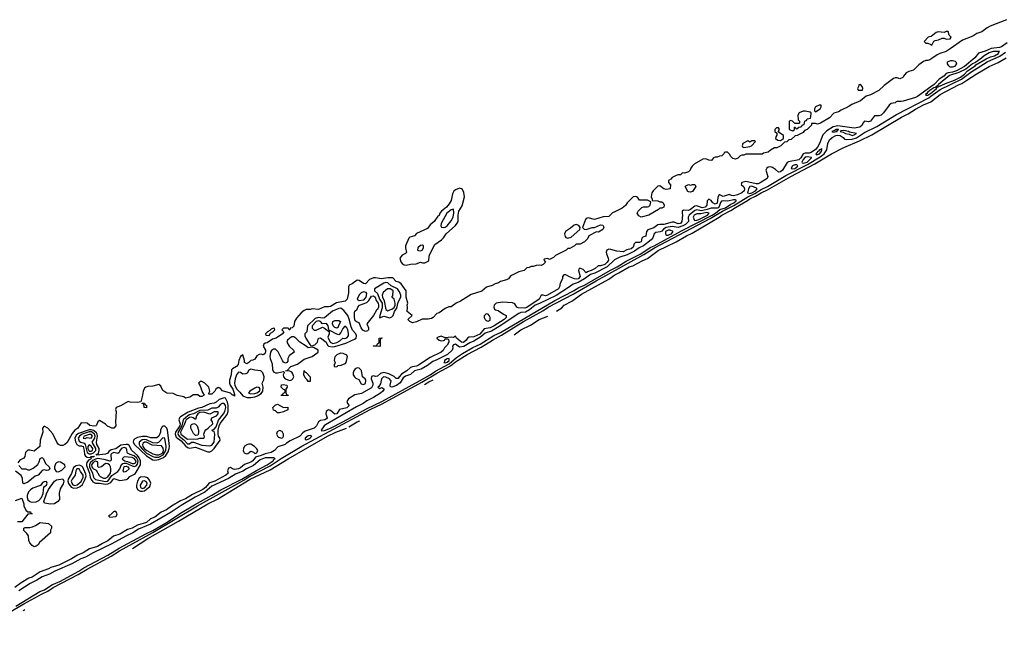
# Model space of a CAD drawing. Header units: inches. Extents: x 2701622 to 2964296, y 496201 to 720542.
# Tile 222 of 256: x 2931089 to 2940718, y 520236 to 526362. Entities that reach past the tile are written whole.
import ezdxf

# ---------------------------------------------------------------- set-up
doc = ezdxf.new("R2010")
doc.units = ezdxf.units.IN
doc.header["$MEASUREMENT"] = 0
doc.layers.add('C9532', color=7, linetype='Continuous')
doc.layers.add('C9542', color=7, linetype='Continuous')

msp = doc.modelspace()

# ---------------------------------------------------------------- linework, layer by layer
at = {"layer": 'C9532', "color": 4}
for points, elevation in [([(2940000, 526197.4), (2939974, 526190), (2939934, 526150), (2939950, 526134), (2939970, 526134), (2940000, 526119)], 4), ([(2940000, 525976.1), (2939990.6, 525969.4), (2939970, 525962), (2939950, 525962.9), (2939926.6, 525953.4), (2939880.7, 525919.3), (2939830.5, 525869.5), (2939783.8, 525856.2), (2939757.3, 525842.7), (2939731, 525810), (2939724.7, 525795.3), (2939696, 525784), (2939670, 525793.2), (2939650, 525793.2), (2939633.7, 525786.3), (2939542.5, 525717.5), (2939490.9, 525669.1), (2939410, 525629), (2939366, 525614), (2939310.9, 525569.1), (2939226.4, 525533.6), (2939192, 525510), (2939122, 525478), (2939098, 525462), (2939050, 525448.7), (2939010, 525402), (2938922, 525350), (2938890, 525342), (2938870, 525348), (2938834, 525346), (2938832, 525330), (2938791.3, 525290), (2938762.8, 525277.2), (2938750, 525258), (2938691.2, 525228.8), (2938672, 525228), (2938634, 525190), (2938610, 525186), (2938590, 525168), (2938570, 525166), (2938534, 525130), (2938494, 525110), (2938470, 525108), (2938430, 525088), (2938410, 525068), (2938363.6, 525056.4), (2938350, 525048.7), (2938190, 525046), (2938170, 525038), (2938150, 525038), (2938134, 525030), (2938112.7, 525007.3), (2938090, 524998), (2938064, 525004), (2938043.1, 525023.1), (2938030, 525046), (2938010, 525066), (2937990, 525066), (2937978, 525062), (2937974, 525050), (2937954, 525030), (2937932.7, 525027.3), (2937910, 525018), (2937890, 525018), (2937874, 525010), (2937854, 524986), (2937830, 524988), (2937800.4, 525000.4), (2937770, 524999), (2937686, 524950), (2937666, 524930), (2937651.3, 524910), (2937644.7, 524890), (2937630, 524875.3), (2937590, 524862), (2937570, 524866), (2937550, 524846), (2937530, 524846), (2937510, 524838), (2937470, 524818), (2937456.9, 524803.1), (2937434, 524790), (2937434, 524770), (2937452.7, 524747.3), (2937451.6, 524708.4), (2937410, 524702), (2937390, 524708.7), (2937350, 524738), (2937330, 524735.3), (2937284.7, 524690), (2937272, 524670), (2937264.7, 524630), (2937274, 524606), (2937274, 524594), (2937330, 524591.3), (2937350, 524582), (2937370, 524582), (2937382, 524570), (2937392, 524550), (2937390, 524528.7), (2937370, 524518), (2937350, 524518), (2937335.3, 524504.7), (2937242, 524450), (2937166, 524430), (2937143.1, 524443.1), (2937128, 524470), (2937138, 524490), (2937173.6, 524526.4), (2937190, 524531.3), (2937230, 524531.3), (2937243.1, 524536.9), (2937255.3, 524550), (2937262, 524582), (2937230, 524598), (2937150, 524598), (2937130, 524628), (2937110, 524634), (2937090, 524629), (2937031, 524570), (2937014.4, 524545.6), (2936981, 524519), (2936910, 524482), (2936886, 524474), (2936850, 524438), (2936795.3, 524435.3), (2936710, 524408.7), (2936650, 524425.2), (2936630, 524419), (2936622.8, 524410), (2936594, 524330), (2936610, 524314), (2936630, 524312), (2936689.1, 524330.9), (2936710, 524331.3), (2936770, 524358), (2936791.6, 524351.6), (2936799.6, 524339.6), (2936802, 524330), (2936792, 524310), (2936750, 524286), (2936730, 524288), (2936654, 524250), (2936642, 524218), (2936614, 524190), (2936570, 524168), (2936530, 524166), (2936514, 524150), (2936470, 524126), (2936450, 524126), (2936434, 524110), (2936330, 524058), (2936310, 524038), (2936270, 524018), (2936250, 524026), (2936218, 524022), (2936214, 524010), (2936232, 523990), (2936210, 523968), (2936190, 523958), (2936170, 523962), (2936139.6, 523960.4), (2936110, 523948.7), (2936091.6, 523948.4), (2936070, 523938), (2936050, 523935.3), (2936022, 523910), (2935970, 523897.2), (2935899.8, 523860.2), (2935884.7, 523850), (2935870, 523828.7), (2935850, 523818), (2935790, 523802), (2935772, 523790), (2935739.8, 523780.2), (2935710, 523764), (2935653.7, 523746.3), (2935610, 523709), (2935505.5, 523674.5), (2935401, 523610), (2935358, 523590), (2935310, 523555.3), (2935286.4, 523553.6), (2935250, 523539), (2935190, 523495.3), (2935170, 523488), (2935132, 523450), (2935118, 523442), (2935085.4, 523434.6), (2935025.4, 523434.6), (2934970, 523408), (2934930, 523398), (2934906, 523410), (2934886, 523430), (2934926, 523470), (2934878, 523510), (2934882, 523550), (2934878, 523570), (2934886, 523590), (2934869.5, 523649.5), (2934869.2, 523710), (2934821, 523781), (2934795.9, 523795.9), (2934770, 523801.2), (2934738.3, 523838.3), (2934690, 523839.1), (2934627.2, 523827.2), (2934570, 523839), (2934550, 523839), (2934510, 523822.7), (2934470, 523781.2), (2934450, 523782.7), (2934410, 523812.7), (2934390, 523816), (2934341, 523779), (2934310, 523766), (2934304.7, 523750), (2934306, 523690), (2934291, 523630), (2934272, 523610), (2934187.3, 523592.7), (2934130, 523559.3), (2934110, 523554), (2934070, 523555.3), (2934010, 523529.2), (2933950, 523535.3), (2933928.4, 523528.4), (2933890, 523528), (2933870, 523518), (2933843.5, 523496.5), (2933797.3, 523442.7), (2933776, 523410), (2933770, 523366), (2933754, 523350), (2933734, 523346), (2933732, 523330), (2933726, 523330), (2933722, 523342), (2933710, 523346), (2933670, 523346), (2933654, 523330), (2933674, 523310), (2933658, 523290), (2933598, 523250), (2933562.8, 523237.2), (2933510, 523202), (2933490, 523199), (2933478, 523190), (2933471, 523170), (2933492.4, 523132.4), (2933494, 523114), (2933485.2, 523094.8), (2933470, 523087), (2933450, 523092.7), (2933430, 523089.5), (2933410, 523075.1), (2933390, 523042.7), (2933370, 523032.3), (2933350, 523028.7), (2933331.3, 523010), (2933310, 522998), (2933288.7, 523010), (2933288.7, 523030), (2933270, 523086), (2933250, 523068), (2933231.3, 523030), (2933226.8, 522990), (2933210.6, 522970), (2933170.4, 522949.6), (2933162, 522938), (2933157.1, 522890), (2933142.3, 522837.7), (2933140.3, 522810), (2933147.2, 522790), (2933174.5, 522750), (2933190, 522702), (2933190, 522682), (2933174, 522694), (2933170, 522692.7), (2933152.2, 522712.2), (2933074.3, 522734.3), (2933050, 522758), (2933030, 522766), (2933006, 522750), (2932998, 522730), (2932970, 522701.2), (2932940.4, 522700.4), (2932938, 522710), (2932949.1, 522730.9), (2932939.5, 522770), (2932899.3, 522810), (2932870, 522824.5), (2932854.8, 522825.2), (2932838.8, 522810), (2932850.8, 522790), (2932876.9, 522716.9), (2932894, 522690), (2932870, 522678), (2932850, 522678), (2932830, 522695.3), (2932790, 522695.3), (2932754, 522670), (2932710, 522662), (2932694, 522674), (2932630, 522689), (2932590, 522708.7), (2932529.1, 522709.1), (2932490, 522735.3), (2932470, 522778), (2932450, 522795.3), (2932390, 522777.6), (2932342.8, 522777.2), (2932322, 522770), (2932310, 522758), (2932298, 522730), (2932292, 522690), (2932274, 522626), (2932242, 522618), (2932170, 522622), (2932150, 522628), (2932074.8, 522585.2), (2932032, 522570), (2932027.3, 522550), (2932031.3, 522530), (2932026.8, 522430), (2932031, 522390), (2932010, 522369), (2931990, 522369.2), (2931970, 522377.2), (2931949.5, 522389.5), (2931930, 522409), (2931870, 522442), (2931852, 522430), (2931842, 522398), (2931834, 522390), (2931813.2, 522386.8), (2931775.3, 522395.3), (2931750, 522418), (2931690, 522422), (2931658.8, 522370), (2931630, 522349.6), (2931602.5, 522317.5), (2931553.2, 522226.8), (2931532.5, 522207.5), (2931510, 522198.4), (2931490, 522199.5), (2931467.8, 522207.8), (2931451.7, 522231.7), (2931412.7, 522312.7), (2931364, 522370), (2931330, 522389), (2931311, 522370), (2931314.8, 522330), (2931290.6, 522250), (2931286.8, 522190), (2931230, 522144), (2931190, 522152.7), (2931168.2, 522151.8), (2931146.8, 522130), (2931138.8, 522090), (2931130, 522075.3), (2931090, 522055.3), (2931072, 522030)], 4), ([(2940000, 525706.4), (2939870, 525611.1), (2939850, 525600.9), (2939730, 525564.8), (2939710, 525560.9), (2939670, 525563.7), (2939659.8, 525560.2), (2939650, 525549.3), (2939610, 525542.7), (2939592.1, 525527.9), (2939536.9, 525450), (2939513.4, 525430), (2939490, 525422.2), (2939450, 525420.5), (2939410, 525369.7), (2939390, 525363.5), (2939350, 525369.4), (2939334.9, 525350), (2939328.2, 525330), (2939304, 525310), (2939250, 525302), (2939090, 525325.2), (2939044.7, 525315.3), (2938983.6, 525276.4), (2938942.9, 525237.1), (2938910, 525151.6), (2938890, 525116.9), (2938870, 525094), (2938830, 525064.8), (2938810, 525058.5), (2938770, 525058.3), (2938750.2, 525049.8), (2938727.2, 525010), (2938710, 524992.8), (2938608.2, 524971.8), (2938594.9, 524965.1), (2938550.2, 524889.8), (2938530, 524873.6), (2938510, 524871.8), (2938479, 524899), (2938450, 524916.3), (2938430, 524922.6), (2938410, 524919.7), (2938395.5, 524910), (2938387, 524890), (2938406, 524830), (2938400.5, 524810), (2938330, 524766.2), (2938310, 524758.3), (2938290, 524758.3), (2938190, 524778.7), (2938151.3, 524770), (2938144, 524750), (2938170, 524726.8), (2938177, 524710), (2938174.6, 524690), (2938150, 524669.8), (2938107.3, 524650), (2938070, 524640.5), (2938050, 524641.6), (2938027.9, 524652.1), (2937970, 524634.5), (2937930, 524652.3), (2937915.3, 524624.7), (2937910, 524569.5), (2937890, 524556.9), (2937867, 524570), (2937850, 524594.5), (2937830, 524606.6), (2937810.7, 524590), (2937810.3, 524550), (2937792.2, 524530), (2937763.4, 524523.4), (2937710, 524542.4), (2937690, 524540.4), (2937650, 524505.1), (2937630, 524496.8), (2937581.7, 524498.3), (2937568.4, 524490), (2937567, 524470), (2937571.9, 524450), (2937564.2, 524390), (2937552.2, 524370), (2937530, 524365.6), (2937490, 524381.2), (2937470, 524381.2), (2937390, 524360.5), (2937350, 524360.5), (2937330, 524355.1), (2937290, 524328.4), (2937233.5, 524306.5), (2937219.5, 524290), (2937213.1, 524246.9), (2937182.6, 524237.4), (2937172.4, 524227.6), (2937166, 524190), (2937150, 524184.7), (2937110, 524183.6), (2937098.7, 524170), (2937090, 524138), (2937070, 524122.2), (2937027, 524113), (2936990, 524092.7), (2936930, 524099.6), (2936870, 524115.1), (2936850, 524116.9), (2936831, 524110), (2936824.2, 524090), (2936826.9, 524073.1), (2936845.5, 524030), (2936848, 524010), (2936834, 523990), (2936810.4, 523970), (2936770, 523955.6), (2936745.4, 523954.6), (2936716, 523930), (2936678, 523910), (2936642.3, 523897.7), (2936630, 523887.8), (2936599.7, 523919.7), (2936567, 523933), (2936557.5, 523922.5), (2936554.4, 523910), (2936570.8, 523850), (2936550, 523827.7), (2936530, 523825.7), (2936514, 523830), (2936467, 523847), (2936430, 523869.2), (2936410, 523868.7), (2936396, 523850), (2936396, 523830), (2936375.1, 523784.9), (2936368.3, 523751.7), (2936357.3, 523730), (2936250, 523667.3), (2936230, 523663.7), (2936210, 523669), (2936190, 523668), (2936170.6, 523630), (2936050, 523548.6), (2936030, 523543), (2935964.7, 523544.7), (2935951.4, 523551.4), (2935930, 523583.7), (2935910, 523594.7), (2935810, 523598.9), (2935750, 523589.6), (2935728.8, 523570), (2935727, 523550), (2935732.7, 523532.7), (2935743.8, 523523.8), (2935770, 523520.4), (2935821.7, 523481.7), (2935847.3, 523470), (2935846, 523450), (2935826, 523430), (2935730.4, 523370), (2935690, 523348.7), (2935630, 523341.2), (2935590, 523288.8), (2935530, 523261.6), (2935483.4, 523256.6), (2935470, 523249.3), (2935457.1, 523230), (2935430, 523206.9), (2935409.4, 523210), (2935362, 523250), (2935350, 523268), (2935330, 523254), (2935310, 523259), (2935250, 523252.3), (2935210, 523267), (2935180.9, 523259.1), (2935168.8, 523251.2), (2935170, 523246.8), (2935191, 523230), (2935210, 523222.4), (2935235.3, 523224.7), (2935244, 523230), (2935250, 523242), (2935270, 523242), (2935278, 523238), (2935285.4, 523225.4), (2935284.9, 523210), (2935270, 523180.7), (2935245.2, 523154.8), (2935230, 523127), (2935210.6, 523110), (2935102, 523058), (2934990, 522983.6), (2934970, 522974.5), (2934930, 522968.5), (2934910, 522960.5), (2934874.4, 522930), (2934822.6, 522897.4), (2934798.7, 522870), (2934790, 522852.7), (2934770, 522854), (2934752.5, 522872.5), (2934699.8, 522899.8), (2934650, 522912.6), (2934616.7, 522903.3), (2934590, 522876.2), (2934570, 522874.7), (2934550, 522881.2), (2934530, 522873.6), (2934524.9, 522850), (2934542.6, 522810), (2934543.7, 522790), (2934530, 522764.2), (2934433, 522707), (2934366.6, 522693.4), (2934303.9, 522656.1), (2934288.5, 522628.5), (2934294, 522610), (2934310.8, 522590), (2934290, 522567.6), (2934218, 522550), (2934190, 522509.6), (2934170, 522504.5), (2934130, 522542.4), (2934110, 522547.8), (2934098, 522542), (2934086.4, 522530), (2934082, 522510), (2934096.3, 522470), (2934090, 522459), (2934072, 522450), (2934030, 522442), (2934010.8, 522430), (2933990.3, 522389.7), (2933970, 522369.6), (2933880.3, 522339.7), (2933858, 522322), (2933830, 522289.6), (2933734.6, 522245.4), (2933697.3, 522222.7), (2933684.7, 522210), (2933614.6, 522185.4), (2933581, 522150), (2933547.9, 522132.1), (2933490, 522118.7), (2933450, 522099.7), (2933396.4, 522083.6), (2933370.4, 522050), (2933350, 522034.5), (2933287.5, 522012.5), (2933250, 521981.6), (2933230, 521971.8), (2933190, 521964.2), (2933169.6, 521969.6), (2933150, 521983.7), (2933130, 521976), (2933122, 521950), (2933126.8, 521930), (2933106.8, 521910), (2932997.3, 521850), (2932947.3, 521832.7), (2932934.9, 521825.1), (2932906, 521790), (2932879.3, 521770), (2932779.3, 521720.7), (2932710, 521676.9), (2932663.4, 521656.6), (2932574.9, 521605.1), (2932526, 521570), (2932473.7, 521546.3), (2932410, 521498.4), (2932370, 521482.9), (2932330, 521447.4), (2932241.1, 521418.9), (2932190, 521392.3), (2932143.7, 521376.3), (2932070, 521332.3), (2932008.4, 521311.6), (2931950, 521267.6), (2931898.7, 521241.3), (2931850.8, 521210), (2931770.5, 521189.5), (2931711, 521150), (2931654.6, 521125.4), (2931596, 521090), (2931470.8, 521030), (2931393.5, 521006.5), (2931370, 520993.2), (2931290, 520963.7), (2931210, 520912.3), (2931179.5, 520900.5), (2931104.6, 520855.4), (2931041.6, 520810)], 8), ([(2940000, 525676.8), (2939989.2, 525670), (2939965.5, 525650), (2939960.9, 525639.1), (2939945.7, 525630), (2939950, 525623), (2939970, 525625.4), (2940000, 525642.8)], 12), ([(2930424.2, 520235.8), (2931130, 520650.8), (2931308, 520750), (2931363.9, 520776.1), (2931415.8, 520810), (2931662.2, 520937.8), (2931748.1, 520990), (2931982.5, 521117.5), (2932064.7, 521170), (2932392.5, 521347.5), (2932828.7, 521610), (2933280.7, 521859.3), (2933330, 521891.1), (2933538.2, 522001.8), (2933646.7, 522073.3), (2933847.5, 522192.5), (2934516.9, 522550), (2934635.2, 522604.8), (2935021.8, 522818.2), (2935174, 522910), (2935301.2, 522978.8), (2935350, 523016.8), (2935465.1, 523090), (2935600.6, 523159.4), (2935711.4, 523230), (2935802.1, 523277.9), (2936015.8, 523410), (2936204.6, 523515.4), (2936258.3, 523550), (2936500.9, 523679.1), (2936725.1, 523810), (2937194.2, 524065.8), (2937297.2, 524130), (2937842.5, 524417.5), (2937962, 524490), (2938073.5, 524546.5), (2938209.9, 524630.1), (2938278.1, 524661.9), (2938338.7, 524701.3), (2938403.5, 524730), (2938581.8, 524838.2), (2938792.9, 524947.1), (2938917.7, 525022.3), (2938954.7, 525050), (2938982.9, 525090), (2938991.8, 525150), (2939010, 525187.7), (2939034.5, 525210), (2939069.6, 525230), (2939090, 525234.2), (2939112.7, 525230), (2939142.8, 525210), (2939154.4, 525194.4), (2939170.5, 525190.5), (2939230, 525195.2), (2939272.1, 525207.9), (2939350, 525259.7), (2939470, 525317.4), (2939664.5, 525435.5), (2939980.9, 525599.1), (2940000, 525613.2)], 8), ([(2936340, 523511.9), (2936390, 523546), (2936412.7, 523570), (2936489.3, 523610), (2936582.5, 523677.5), (2936850, 523825.5), (2936910, 523868.4), (2936950, 523886.7), (2937050, 523944.9), (2937083.9, 523956.1), (2937175.1, 524004.9), (2937230, 524028.2), (2937334.3, 524105.7), (2937509.2, 524190), (2937609.2, 524250), (2937664.7, 524275.3), (2937929.8, 524430.2), (2937957, 524450), (2938044.7, 524495.3), (2938090, 524527.4), (2938206.6, 524593.4), (2938228.1, 524610), (2938283.8, 524636.2), (2938339.6, 524670), (2938402.3, 524697.7), (2938630, 524828.9), (2938865.6, 524954.4), (2939029.4, 525050), (2939150, 525112), (2939302.6, 525177.4), (2939423.3, 525236.7), (2939711.4, 525408.6), (2939778.3, 525441.7), (2939850, 525488.2), (2939929.3, 525530), (2939999.7, 525560.3), (2940000, 525560.5)], 4), ([(2935925, 523282.1), (2935989, 523330), (2936085.2, 523374.8), (2936168.7, 523430), (2936253.1, 523463.8)], 4), ([(2935048.7, 522795.6), (2935090, 522821.1), (2935131.7, 522841.9)], 4), ([(2934307.1, 522380.8), (2934390, 522430.4), (2934415.2, 522441.3)], 4), ([(2932193.5, 521191.2), (2932342.9, 521290), (2932642.2, 521457.8), (2932930, 521628.6), (2933024.9, 521675.1), (2933343, 521870), (2933538.7, 521961.3), (2933715.1, 522070), (2934100.9, 522290), (2934181.2, 522330), (2934286, 522369)], 4), ([(2931082, 522002), (2931110, 521972), (2931150, 521971.3), (2931170, 521962), (2931190, 521962), (2931222, 521978), (2931266, 522014), (2931280.2, 522039.8), (2931289.3, 522070.7), (2931310, 522082), (2931322, 522070), (2931342.8, 522022.8), (2931377.3, 521990), (2931382.8, 521970), (2931370, 521957.2), (2931350, 521954), (2931330, 521962), (2931310, 521955.3), (2931271, 521910), (2931241.6, 521898.4), (2931170, 521839.7), (2931130, 521823), (2931119.5, 521830), (2931116.1, 521876.1), (2931104.7, 521904.7), (2931050, 521949.3)], 4), ([(2931052.4, 520627.6), (2931287.7, 520772.3), (2931330.8, 520789.2), (2931404.7, 520835.3), (2931482.2, 520870), (2931668.5, 520970), (2931717.2, 521002.8), (2931952, 521128), (2932063.6, 521196.4), (2932324.1, 521335.9), (2932392.2, 521367.8), (2932530.6, 521449.4), (2932662.9, 521537.1), (2932800.5, 521619.5), (2932970, 521712.4), (2933055.5, 521764.5), (2933262.4, 521870), (2933404.7, 521955.3), (2933510.6, 522009.4), (2933566.6, 522050), (2933575.8, 522064.2), (2933586.6, 522070), (2933570, 522079.7), (2933510, 522079.8), (2933490, 522077.5), (2933441.6, 522058.4), (2933375.4, 522004.6), (2933308.3, 521971.7), (2933272.3, 521947.7), (2933201.3, 521918.7), (2933130, 521875.5), (2932970, 521802.9), (2932898.8, 521741.3), (2932806, 521694), (2932667.3, 521612.7), (2932571.6, 521548.4), (2932370.1, 521429.9), (2932250, 521379.4), (2932195.4, 521344.6), (2932126.4, 521313.6), (2931990, 521236.8), (2931809.5, 521150.5), (2931732.3, 521107.7), (2931688.8, 521091.2), (2931598, 521042), (2931433, 520970), (2931379.8, 520940.2), (2931310, 520916.1), (2931258.3, 520881.7), (2931190.6, 520850), (2931081.7, 520778.3)], 12), ([(2931050, 521660.4), (2931110, 521682.8), (2931130.4, 521630), (2931130.5, 521610), (2931150, 521566), (2931170, 521551.3), (2931194, 521550), (2931198, 521538), (2931212, 521530), (2931170, 521528), (2931110, 521454), (2931067.7, 521452.3)], 4), ([(2931122.9, 520585.1), (2931128.7, 520590), (2931141, 520595.3)], 4)]:
    msp.add_lwpolyline(points, dxfattribs=dict(at, elevation=elevation))
for points, elevation in [([(2939310, 525728), (2939294, 525726), (2939294, 525714), (2939282, 525690), (2939290, 525674), (2939330, 525674), (2939335.3, 525690), (2939328, 525710)], 4), ([(2938907.3, 525527.3), (2938872, 525510), (2938862, 525490), (2938862, 525470), (2938870, 525462), (2938918, 525490), (2938928, 525510), (2938926, 525526)], 4), ([(2938770, 525469), (2938750, 525469), (2938711.3, 525450), (2938698, 525430), (2938703.6, 525383.6), (2938714, 525370), (2938714, 525350), (2938710, 525346), (2938670, 525346), (2938646, 525370), (2938630, 525378), (2938614, 525370), (2938614, 525290), (2938650, 525274), (2938666, 525290), (2938667.3, 525312.7), (2938672.7, 525312.7), (2938678, 525298), (2938690, 525294), (2938707.3, 525312.7), (2938730, 525314), (2938747.3, 525332.7), (2938762, 525338), (2938766, 525370), (2938770, 525374), (2938782, 525378), (2938790, 525392), (2938822, 525398), (2938827.3, 525412.7), (2938828, 525450), (2938818, 525458)], 4), ([(2938510, 525306), (2938490, 525306), (2938474, 525290), (2938474, 525270), (2938494, 525254), (2938492.7, 525232.7), (2938483.6, 525216.4), (2938482, 525202), (2938503.6, 525183.6), (2938530, 525182), (2938558, 525202), (2938558, 525230), (2938506, 525266), (2938518, 525290)], 4), ([(2939095.3, 525290), (2939074, 525290), (2939062, 525278), (2939031, 525270), (2939043.4, 525263.4), (2939070, 525268.3), (2939082, 525270), (2939082, 525278), (2939095.3, 525284.7)], 12), ([(2939150, 525278.3), (2939123, 525277), (2939111.3, 525270), (2939142.5, 525262.5), (2939164, 525250), (2939202, 525242), (2939230, 525229.3), (2939250, 525234.8), (2939272, 525250), (2939202.7, 525262.7), (2939193.2, 525270)], 12), ([(2938278, 525178), (2938250, 525178), (2938230, 525166), (2938210, 525178), (2938162, 525150), (2938154, 525130), (2938158, 525118), (2938170, 525114), (2938230, 525122), (2938246, 525130), (2938286, 525170)], 4), ([(2938930, 525102), (2938926.2, 525093.8), (2938910, 525089.5), (2938902.4, 525077.6), (2938890.5, 525070), (2938883.7, 525056.3), (2938873.4, 525050), (2938882, 525042), (2938910, 525049.3), (2938927.3, 525070), (2938932.1, 525090)], 12), ([(2938790, 525022.6), (2938770, 525018.2), (2938750, 524996), (2938736.9, 524970), (2938741.1, 524961.1), (2938750, 524957.8), (2938790, 524967.9), (2938834, 525010), (2938833.8, 525013.8)], 12), ([(2938690, 524942), (2938670, 524941.5), (2938648.1, 524931.9), (2938634, 524910), (2938644.8, 524904.8), (2938670, 524908.1), (2938697.4, 524930), (2938696.9, 524936.9)], 12), ([(2937650, 524675.3), (2937630, 524678), (2937623.1, 524683.1), (2937598, 524730), (2937602, 524738), (2937629, 524751), (2937650, 524744.7), (2937670, 524751.3), (2937692, 524752), (2937702, 524730), (2937670, 524682)], 4), ([(2935390, 524714), (2935350, 524698), (2935335.6, 524684.4), (2935322, 524658), (2935310, 524593.2), (2935290, 524562), (2935261.6, 524530), (2935215.8, 524490), (2935199.3, 524470), (2935190, 524449.2), (2935178, 524442), (2935142.8, 524390), (2935102.4, 524357.6), (2935078, 524322), (2934970, 524272.7), (2934950, 524249.2), (2934903.5, 524236.5), (2934894, 524226), (2934863.8, 524150), (2934863, 524130), (2934872.5, 524087.5), (2934863.5, 524076.5), (2934830, 524061.2), (2934808, 524030), (2934815.8, 523995.8), (2934830, 523977.3), (2934850, 523966), (2934870, 523962.8), (2934910, 523973.4), (2934966.3, 523973.7), (2935010, 523991), (2935030, 523984.7), (2935050, 523984.7), (2935090, 524004.7), (2935092.3, 524050), (2935099.5, 524070), (2935150, 524164), (2935212.7, 524210), (2935232.3, 524230), (2935259.5, 524270), (2935349.8, 524350.2), (2935367.2, 524372.8), (2935378.4, 524390), (2935377.7, 524450), (2935385.1, 524490), (2935417.7, 524542.3), (2935440.5, 524630), (2935432.3, 524672.3), (2935420.4, 524700.4), (2935410, 524708.7)], 4), ([(2938250, 524733.4), (2938228.8, 524730), (2938215.8, 524710), (2938208.2, 524668.2), (2938230, 524663.9), (2938250, 524669.6), (2938284.4, 524690), (2938299.7, 524710), (2938295.8, 524715.8)], 12), ([(2938090, 524600.9), (2938070, 524600.3), (2938012.9, 524587.1), (2937970, 524592.2), (2937953.2, 524586.8), (2937944.1, 524575.9), (2937930, 524535.8), (2937918.6, 524521.4), (2937910, 524518.4), (2937850, 524518.8), (2937813.8, 524506.3), (2937753.7, 524493.7), (2937710, 524503.8), (2937690, 524496.4), (2937634.6, 524450), (2937627, 524430), (2937628.7, 524390), (2937600.6, 524359.4), (2937574.9, 524345.1), (2937530, 524331.3), (2937470, 524339.8), (2937411.2, 524328.8), (2937384.8, 524315.2), (2937370, 524295.8), (2937353, 524287), (2937310, 524282.6), (2937293, 524267), (2937279.7, 524230), (2937265.5, 524210), (2937190.2, 524149.8), (2937147, 524133), (2937101.3, 524098.7), (2937030, 524061.8), (2936959.7, 524040.3), (2936907.1, 524012.9), (2936833.6, 523946.4), (2936714.5, 523885.5), (2936670, 523869.8), (2936611.6, 523828.4), (2936550, 523792.1), (2936502.7, 523777.3), (2936457.2, 523742.8), (2936335.3, 523664.7), (2936173, 523587), (2936130, 523571.2), (2936074.2, 523525.8), (2936036.1, 523503.9), (2935990, 523499.3), (2935970, 523490.9), (2935778.5, 523361.5), (2935702.9, 523317.1), (2935642.4, 523297.6), (2935599.6, 523260.4), (2935530, 523219.8), (2935490, 523204.2), (2935433, 523167), (2935390, 523159.1), (2935350, 523189.5), (2935330, 523182), (2935322, 523170), (2935323.8, 523150), (2935319.3, 523130), (2935272.4, 523090), (2935170, 523036.4), (2935130, 523021), (2935078.1, 522981.9), (2935014.4, 522945.6), (2934949.4, 522930.6), (2934910, 522893), (2934861.7, 522878.3), (2934840.3, 522859.7), (2934810, 522812.1), (2934774.1, 522785.9), (2934730, 522769.8), (2934714, 522774), (2934711.2, 522790), (2934720.5, 522830), (2934717, 522837), (2934704.5, 522850), (2934670, 522867.1), (2934646, 522870), (2934628.2, 522850), (2934619, 522801), (2934603, 522777), (2934591.3, 522770), (2934610, 522756), (2934630, 522766.8), (2934650, 522753.4), (2934653.4, 522750), (2934642, 522730), (2934617.6, 522710), (2934550.7, 522669.3), (2934485, 522635), (2934448.8, 522610), (2934382.1, 522577.9), (2934079.6, 522400.4), (2934066, 522390), (2934036.3, 522350), (2934041.7, 522341.7), (2934070, 522345.8), (2934130, 522368.9), (2934249.7, 522430), (2934482.2, 522557.8), (2934630.7, 522629.3), (2934997.6, 522830), (2935104.8, 522890), (2935155.3, 522924.7), (2935290, 522998.1), (2935361, 523059), (2935420.9, 523099.1), (2935522, 523158), (2935591.4, 523188.6), (2935726.6, 523273.4), (2935790, 523304), (2936323.6, 523616.4), (2936504, 523710), (2936557.3, 523742.7), (2936612.6, 523767.4), (2936866, 523914), (2936933.7, 523946.3), (2937020, 524000), (2937156.8, 524070), (2937261.7, 524138.3), (2937293.1, 524150), (2937561.5, 524298.5), (2937859.8, 524450), (2937892.7, 524470), (2937935.1, 524504.9), (2937990, 524523.9), (2938042.7, 524557.3), (2938072, 524570), (2938095.8, 524590), (2938096.1, 524596.1)], 12), ([(2935330, 524508), (2935310, 524502.7), (2935268, 524470), (2935210.5, 524370), (2935207.7, 524347.7), (2935214.4, 524334.4), (2935230.7, 524330.7), (2935250, 524334.9), (2935270, 524346.4), (2935310, 524394), (2935329.4, 524430), (2935333.6, 524473.6)], 8), ([(2937810, 524476.2), (2937750, 524462.4), (2937710, 524463.5), (2937686, 524450), (2937675.6, 524430), (2937683.7, 524403.7), (2937690, 524399.5), (2937710, 524400.6), (2937730, 524408.3), (2937814.7, 524450), (2937832, 524470)], 16), ([(2936530, 524359.3), (2936510, 524352.3), (2936477.3, 524322.7), (2936426, 524290), (2936418, 524270), (2936423.6, 524243.6), (2936431.6, 524231.6), (2936450, 524224.7), (2936483.1, 524236.9), (2936568, 524310), (2936568.7, 524330), (2936558, 524350)], 4), ([(2937450, 524305.4), (2937430, 524304.7), (2937406.2, 524290), (2937404, 524270), (2937410, 524256.3), (2937430, 524256.1), (2937450, 524264.1), (2937462.4, 524270), (2937479.5, 524290)], 16), ([(2935030, 524158), (2935010, 524153.2), (2934984, 524130), (2934981, 524110), (2934990, 524104), (2935010, 524102), (2935024, 524110), (2935037.2, 524130), (2935038, 524150)], 8), ([(2934670, 523792.7), (2934650, 523785.8), (2934560.5, 523730), (2934560.5, 523710), (2934590, 523685.7), (2934609.4, 523630), (2934633.7, 523590), (2934633.5, 523546.5), (2934610.7, 523470.7), (2934608.7, 523448.7), (2934650, 523462.6), (2934710, 523448.4), (2934730, 523457.8), (2934741.1, 523470), (2934756.1, 523510), (2934776.7, 523543.3), (2934790, 523600.5), (2934815.5, 523650), (2934815.3, 523670), (2934802.9, 523702.9), (2934784.7, 523730), (2934721.5, 523761.5), (2934690.6, 523790.6)], 8), ([(2934450, 523701.3), (2934430, 523691.3), (2934410, 523671.3), (2934390.4, 523630), (2934410, 523617.4), (2934450, 523622), (2934462.6, 523630), (2934477.8, 523650), (2934484.5, 523684.5), (2934476.1, 523696.1)], 8), ([(2934687.8, 523732.2), (2934644.8, 523695.2), (2934634.9, 523670), (2934637.8, 523650), (2934654, 523614), (2934670, 523527.3), (2934690, 523514.8), (2934710, 523526), (2934730, 523532.4), (2934750, 523547.2), (2934759.9, 523570), (2934761.4, 523590), (2934750, 523629.4), (2934729.7, 523650), (2934737.4, 523662.6), (2934740.8, 523710), (2934730, 523722), (2934712, 523730)], 12), ([(2934470, 523313.2), (2934445.1, 523325.1), (2934429.5, 523349.5), (2934410, 523398), (2934390, 523404), (2934370, 523419), (2934362, 523450), (2934362, 523498), (2934367.3, 523512.7), (2934390, 523532), (2934397.2, 523550), (2934412.7, 523570), (2934483.1, 523596.9), (2934504.1, 523615.9), (2934530, 523659.3), (2934550, 523663), (2934564.9, 523650), (2934576.1, 523616.1), (2934593.4, 523590), (2934599.5, 523570), (2934597.6, 523550), (2934590, 523529.4), (2934579.3, 523520.7), (2934550, 523469.3), (2934484.7, 523390), (2934498.8, 523350), (2934498.8, 523330), (2934490, 523319)], 4), ([(2934230, 523540.3), (2934210, 523539.2), (2934147.3, 523512.7), (2934070, 523447.1), (2934050, 523444.7), (2934010, 523450.9), (2933980.3, 523439.7), (2933904.6, 523370), (2933897.1, 523310), (2933878.8, 523290), (2933878.4, 523270), (2933888.6, 523250), (2933926.6, 523186.6), (2933938, 523178), (2933950, 523174.9), (2933976.1, 523183.9), (2934002, 523210), (2934010, 523246.8), (2934029.6, 523250.4), (2934086, 523210), (2934099.6, 523179.6), (2934110.2, 523170.2), (2934143.5, 523163.5), (2934170, 523166.9), (2934279.9, 523200.1), (2934362.3, 523237.7), (2934378.5, 523250), (2934384.5, 523270), (2934376.8, 523290), (2934345, 523325), (2934330, 523358), (2934312.9, 523432.9), (2934297.6, 523470), (2934259.7, 523519.7)], 8), ([(2934010, 523416.5), (2933990, 523409.8), (2933949.2, 523370), (2933950, 523344.9), (2933970, 523326), (2933990, 523325.5), (2934050, 523354.8), (2934070, 523347.3), (2934110, 523318), (2934119.6, 523319.6), (2934114.8, 523310), (2934116.4, 523290), (2934102.8, 523257.2), (2934125.2, 523210), (2934150, 523197.5), (2934190, 523207), (2934218.6, 523221.4), (2934250, 523246.8), (2934270, 523246), (2934290, 523253), (2934303.6, 523270), (2934306.1, 523293.9), (2934299.8, 523330), (2934290, 523347.8), (2934270, 523364.5), (2934250, 523342), (2934230, 523303.5), (2934210, 523282), (2934190, 523286), (2934130, 523319.5), (2934120.1, 523320.1), (2934113.3, 523333.3), (2934106.6, 523370), (2934090, 523391.6), (2934050, 523389), (2934029.8, 523409.8)], 12), ([(2934190, 523345.2), (2934170, 523352.3), (2934154.5, 523370), (2934149.8, 523390), (2934152, 523410), (2934170, 523422), (2934210, 523422.3), (2934226.7, 523410), (2934205.5, 523370), (2934203.5, 523356.5)], 8), ([(2935650, 523487.3), (2935632.1, 523467.9), (2935630.3, 523450), (2935641.3, 523430), (2935650, 523421.3), (2935670, 523414), (2935690, 523424), (2935691.3, 523450), (2935681.6, 523470), (2935670, 523481.6)], 8), ([(2933570, 523346), (2933550, 523338), (2933536.9, 523323.1), (2933512, 523310), (2933494, 523290), (2933498, 523278), (2933530, 523274), (2933543.1, 523296.9), (2933566, 523310), (2933586, 523330), (2933582, 523342)], 4), ([(2933770, 523260.9), (2933750, 523259.8), (2933730.4, 523250), (2933708.6, 523230), (2933701.1, 523210), (2933725.7, 523170), (2933768.6, 523130), (2933771.9, 523110), (2933723.8, 523076.2), (2933712.6, 523050), (2933710, 523024), (2933702, 523010), (2933690, 523004.4), (2933670, 523013.7), (2933657.8, 523030), (2933615.6, 523115.6), (2933590, 523140.4), (2933570, 523141.5), (2933551.9, 523128.1), (2933542.6, 523110), (2933535, 523070), (2933537.3, 523050), (2933557.1, 522997.1), (2933562.2, 522942.2), (2933566.9, 522926.9), (2933576.1, 522916.1), (2933590.3, 522910.3), (2933610, 522910.3), (2933670, 522921), (2933676.8, 522916.8), (2933676.3, 522910), (2933664.9, 522890), (2933670.3, 522870), (2933687, 522850), (2933730, 522835.6), (2933750, 522840.8), (2933760.4, 522850), (2933769.7, 522870), (2933760.6, 522900.6), (2933750, 522914.5), (2933730, 522926.6), (2933688, 522930), (2933706.6, 522933.4), (2933741.2, 522970), (2933804.5, 522995.5), (2933870, 523043.1), (2933949.2, 523070), (2934009, 523110), (2934009, 523130), (2933970, 523154), (2933950, 523159), (2933910, 523152.7), (2933891.2, 523171.2), (2933829.9, 523209.9), (2933790, 523248.4)], 8), ([(2934610, 523166), (2934546, 523170), (2934550, 523174), (2934582, 523178), (2934590, 523194), (2934602, 523198), (2934606, 523210), (2934606, 523250), (2934630, 523252), (2934634, 523250), (2934618, 523242), (2934614, 523230), (2934614, 523170)], 4), ([(2934170, 522966), (2934168, 522970), (2934168, 522990), (2934176.4, 523003.6), (2934169, 523029), (2934173.2, 523070), (2934194, 523090), (2934230, 523104.9), (2934250, 523102.8), (2934284.7, 523084.7), (2934291.2, 523068.8), (2934278, 523010), (2934270, 522998), (2934230, 522982), (2934202, 522978), (2934190, 522968)], 4), ([(2935289, 523049), (2935270, 523046), (2935244.9, 523030), (2935244, 523016), (2935238, 523010), (2935250, 523008.4), (2935270, 523014), (2935290, 523029.2)], 16), ([(2933350, 522945.7), (2933330, 522936.9), (2933312.9, 522907.1), (2933299.3, 522900.7), (2933270, 522896.9), (2933250, 522911.8), (2933230, 522916.9), (2933208.5, 522891.5), (2933196.1, 522850), (2933191.6, 522810), (2933192.8, 522790), (2933210, 522754.4), (2933242, 522722), (2933270, 522684.2), (2933309.2, 522669.2), (2933350, 522668.3), (2933390, 522673.5), (2933415.6, 522684.4), (2933451.6, 522708.4), (2933466.2, 522730), (2933469.8, 522769.8), (2933461.2, 522810), (2933477.5, 522842.5), (2933480.7, 522870), (2933466.3, 522910), (2933448.6, 522928.6), (2933390, 522934.5)], 8), ([(2933910, 522826), (2933902, 522842), (2933880.2, 522860.2), (2933869, 522890), (2933870, 522930.8), (2933878, 522918), (2933890, 522914), (2933930.9, 522870.9), (2933930, 522826)], 4), ([(2934390, 522957.4), (2934370.9, 522949.1), (2934356.2, 522930), (2934350.2, 522910), (2934352, 522890), (2934362, 522870), (2934377.1, 522857.1), (2934405.1, 522845.1), (2934430, 522800.4), (2934450, 522794), (2934470, 522805.5), (2934475.6, 522835.6), (2934469.3, 522850), (2934442.7, 522870), (2934431.3, 522931.3), (2934410, 522954)], 8), ([(2933410, 522768.7), (2933390, 522760.3), (2933340.5, 522730), (2933328, 522710), (2933350, 522704.4), (2933390, 522708.4), (2933410, 522714), (2933434.8, 522730), (2933440.3, 522750), (2933430, 522766.9)], 12), ([(2933710, 522686), (2933647.3, 522687.3), (2933650, 522694), (2933662, 522698), (2933670, 522714), (2933682, 522718), (2933686, 522730), (2933682, 522742), (2933670, 522746), (2933648, 522770), (2933648.8, 522791.2), (2933665.6, 522794.4), (2933702, 522790), (2933704.7, 522770), (2933692, 522750), (2933692.7, 522712.7), (2933698, 522698), (2933714, 522690)], 4), ([(2933090, 522666), (2933038.8, 522650), (2933010, 522624), (2932990, 522614), (2932950, 522606.9), (2932870.8, 522570), (2932837.1, 522562.9), (2932736.3, 522523.7), (2932661, 522479), (2932651.5, 522468.5), (2932644.9, 522450), (2932659.3, 522410), (2932655, 522390), (2932611.7, 522330), (2932609, 522310), (2932620.8, 522280.8), (2932670, 522243.2), (2932710, 522195.5), (2932730, 522178.4), (2932750, 522172), (2932810, 522182.3), (2932930, 522137.4), (2932950, 522137.8), (2932970, 522146.5), (2932991.8, 522168.2), (2933049.7, 522250), (2933045.1, 522270), (2933032.2, 522290), (2933029.8, 522309.8), (2933031.7, 522350), (2933040.2, 522390), (2933050, 522413.1), (2933117.4, 522502.6), (2933128.3, 522530), (2933126.9, 522590), (2933121.1, 522621.1), (2933110, 522649.3), (2933101.2, 522661.2)], 8), ([(2932330, 522568), (2932306, 522570), (2932302, 522602), (2932286, 522610), (2932286, 522614), (2932310, 522614), (2932318, 522598), (2932330, 522594)], 4), ([(2933068.8, 522611.2), (2933050, 522598), (2933030, 522575.1), (2933010, 522563.7), (2932970, 522563.1), (2932930, 522544), (2932850, 522540.1), (2932790, 522508.2), (2932750, 522497.8), (2932732.2, 522487.8), (2932689.1, 522450.9), (2932676, 522390), (2932639.5, 522330), (2932637.2, 522310), (2932649.4, 522290), (2932694.9, 522254.9), (2932730, 522216.9), (2932750, 522214.6), (2932769.9, 522230.1), (2932790, 522233.1), (2932870, 522201.7), (2932950, 522196.9), (2932970, 522202), (2932992.1, 522230), (2932996.8, 522310), (2932990, 522337.2), (2932978, 522338), (2932968, 522348), (2932990, 522359.1), (2933010, 522381.1), (2933032, 522448), (2933083.9, 522510), (2933094.6, 522530), (2933103.7, 522570), (2933101.7, 522590), (2933088.1, 522608.1)], 12), ([(2933670, 522572), (2933712.7, 522572.7), (2933711.2, 522548.8), (2933670, 522528.7), (2933630, 522518), (2933610, 522518), (2933590, 522538), (2933570, 522546), (2933566, 522570), (2933587.3, 522592.7), (2933610, 522602)], 4), ([(2932990, 522529.6), (2932950, 522504.2), (2932890, 522526.4), (2932850, 522522.2), (2932831.5, 522510), (2932818.5, 522490), (2932810, 522454), (2932787, 522470), (2932770, 522475.7), (2932750, 522471.2), (2932718.8, 522450), (2932710, 522438.5), (2932698.1, 522401.9), (2932662.3, 522330), (2932665, 522310), (2932730, 522262.2), (2932830, 522264.6), (2932849.6, 522270.4), (2932889.4, 522270.6), (2932897, 522283), (2932890.7, 522310), (2932900.4, 522339.6), (2932908.5, 522351.5), (2932932.5, 522367.5), (2932976.9, 522410), (2932973.6, 522430), (2932960.7, 522450), (2932969.6, 522470.4), (2933014.3, 522490), (2933031, 522510), (2933029.3, 522529.3)], 16), ([(2931770, 522352.5), (2931662.9, 522317.1), (2931641.2, 522298.8), (2931629.3, 522270), (2931634.8, 522234.8), (2931647.5, 522207.5), (2931670, 522195.6), (2931690, 522195.8), (2931710, 522188.8), (2931721.5, 522150), (2931723.6, 522110), (2931733.2, 522093.2), (2931750, 522084.9), (2931778.6, 522081.4), (2931788.7, 522090), (2931813.7, 522093.7), (2931817.3, 522090), (2931806, 522086), (2931790.6, 522089.4), (2931783.6, 522076.4), (2931787.3, 522070), (2931763.7, 522056.3), (2931747.1, 522032.9), (2931742.9, 522017.1), (2931743.4, 522003.4), (2931773.6, 521930), (2931779.8, 521890), (2931788.1, 521868.1), (2931805.4, 521845.4), (2931830, 521831.3), (2931870, 521831.6), (2931930, 521821.2), (2931950, 521822.7), (2931982.1, 521837.9), (2932010, 521874.9), (2932070, 521857.5), (2932132.8, 521867.2), (2932147.9, 521872.1), (2932165, 521895), (2932217.4, 521922.6), (2932230, 521937.1), (2932271.2, 522010), (2932269.4, 522050), (2932258.1, 522078.1), (2932241.6, 522101.6), (2932186.9, 522150), (2932159.8, 522199.8), (2932147.2, 522207.2), (2932129.8, 522209.8), (2932079.1, 522200.9), (2932030, 522167.4), (2931984.1, 522155.9), (2931960.2, 522139.8), (2931950, 522124.5), (2931930, 522115.6), (2931844.9, 522104.9), (2931837.2, 522110), (2931859.5, 522120.5), (2931868, 522150), (2931865.7, 522170), (2931842.7, 522210), (2931839.1, 522230), (2931850.8, 522289.2), (2931848.5, 522310), (2931841.8, 522321.8), (2931810, 522344.7), (2931790, 522351.9)], 8), ([(2932510, 522387.8), (2932490, 522387.3), (2932480.8, 522379.2), (2932465.3, 522350), (2932464.9, 522330), (2932451.7, 522290), (2932430, 522273.6), (2932372.5, 522272.5), (2932330, 522287.8), (2932290, 522287.1), (2932242.9, 522277.1), (2932215.4, 522264.6), (2932201.3, 522250), (2932200.3, 522230), (2932211.6, 522210), (2932330, 522097.4), (2932390, 522059.7), (2932410, 522055.6), (2932450, 522061.7), (2932497.3, 522082.7), (2932518.5, 522101.5), (2932541.6, 522138.4), (2932550.8, 522170), (2932553.5, 522190), (2932549.1, 522249.1), (2932535.6, 522350), (2932529.6, 522370)], 8), ([(2932810, 522296.9), (2932790, 522316.2), (2932763.5, 522370), (2932762.2, 522390), (2932770, 522403.8), (2932792.8, 522412.8), (2932810, 522408.2), (2932823.7, 522390), (2932837.6, 522350), (2932839.2, 522330), (2932834.7, 522305.3), (2932830, 522300.7)], 16), ([(2933630, 522344.4), (2933607.5, 522332.5), (2933601.7, 522310), (2933610.3, 522290.3), (2933621.2, 522281.2), (2933650, 522270.4), (2933664.1, 522275.9), (2933669.6, 522290.4), (2933668.3, 522310), (2933655.4, 522335.4)], 8), ([(2931770, 522332.3), (2931699.6, 522310), (2931673, 522290), (2931662.6, 522270), (2931670, 522242.4), (2931687.7, 522230), (2931721.2, 522221.2), (2931729.2, 522210), (2931750, 522129.1), (2931770, 522116.6), (2931790, 522118.7), (2931810, 522128.2), (2931834.5, 522150), (2931834.3, 522170), (2931798.7, 522230), (2931823.8, 522270), (2931828.3, 522290), (2931822.6, 522310), (2931791, 522331)], 12), ([(2931790, 522308), (2931770, 522307.3), (2931720.5, 522290), (2931711.3, 522270), (2931730, 522267.1), (2931750, 522276.3), (2931790, 522270.4), (2931802.7, 522290)], 16), ([(2932490, 522274), (2932451.7, 522230), (2932430, 522222.7), (2932390, 522223.9), (2932330, 522254.7), (2932310, 522257.9), (2932286.9, 522253.1), (2932256.9, 522230), (2932257.5, 522210), (2932267.4, 522190), (2932285.5, 522165.5), (2932330, 522125.6), (2932390, 522092), (2932410, 522086.1), (2932450, 522086.2), (2932493.3, 522106.7), (2932518.1, 522150), (2932523.2, 522190), (2932510, 522272)], 12), ([(2933930, 522295.4), (2933910, 522292.2), (2933882.4, 522270), (2933882, 522262), (2933890, 522254.8), (2933910, 522260.9), (2933929.4, 522270), (2933936.1, 522283.9), (2933945.2, 522290)], 12), ([(2931770, 522204.8), (2931755.2, 522190), (2931755.9, 522170), (2931770, 522144.8), (2931790, 522143.9), (2931799.8, 522150), (2931805.3, 522170), (2931790, 522191.8)], 16), ([(2932110, 522179.1), (2932088.2, 522171.8), (2932069.2, 522150), (2932061.3, 522130), (2932050, 522121.2), (2932010, 522132), (2931990, 522121.8), (2931981.9, 522110), (2931983.1, 522056.9), (2931972.6, 522047.4), (2931916.4, 522063.6), (2931850.6, 522070.6), (2931830, 522066.4), (2931806.1, 522053.9), (2931778.9, 522030), (2931771.1, 522010), (2931773.5, 521990), (2931802, 521930), (2931810, 521884.6), (2931830, 521866.4), (2931930, 521846), (2931950, 521850.2), (2931990, 521905.2), (2932050, 521944.4), (2932070, 521971.9), (2932086.3, 522013.7), (2932097.3, 522022.7), (2932110, 522026.6), (2932130, 522024.8), (2932190, 521999.2), (2932210, 521995.3), (2932230, 522001.7), (2932243, 522017), (2932248.4, 522050), (2932235.9, 522075.9), (2932210, 522098.1), (2932170.6, 522110.6), (2932144.5, 522124.5), (2932140.4, 522130), (2932137.9, 522157.9), (2932130, 522173.8)], 12), ([(2932310, 522232.9), (2932296.8, 522223.2), (2932289.4, 522210), (2932292.3, 522190), (2932307.4, 522170), (2932332.9, 522150), (2932390, 522116.2), (2932427.2, 522107.2), (2932450, 522106.6), (2932479.1, 522120.9), (2932488.5, 522130), (2932495.4, 522150), (2932493.5, 522173.5), (2932475.1, 522195.1), (2932383.5, 522203.5), (2932330, 522232.5)], 16), ([(2933330, 522211.3), (2933310, 522205.1), (2933289.1, 522190.9), (2933279, 522170), (2933274.9, 522150), (2933279, 522139), (2933286.1, 522126.1), (2933299.4, 522119.4), (2933310, 522116), (2933319.8, 522120.2), (2933350, 522143.8), (2933374.7, 522134.7), (2933390, 522120.7), (2933410, 522126), (2933418, 522150), (2933410, 522166), (2933384.5, 522190), (2933350, 522211.2)], 8), ([(2932110.3, 522089.7), (2932090.4, 522070), (2932114, 522050), (2932143.3, 522043.3), (2932190, 522022.3), (2932210, 522021.5), (2932222.2, 522030), (2932227.5, 522050), (2932210, 522073.4), (2932190, 522080.8)], 16), ([(2931470, 522038), (2931450, 522029.6), (2931441, 522019), (2931430.2, 521990), (2931429.3, 521970), (2931444.5, 521944.5), (2931470, 521940.8), (2931500.9, 521959.1), (2931534, 521990), (2931530, 522011.6), (2931490, 522035.1)], 8), ([(2931670, 522006), (2931640.4, 521999.6), (2931617.1, 521982.9), (2931595.1, 521924.9), (2931564.6, 521870), (2931559.4, 521850), (2931565.9, 521825.9), (2931591.8, 521791.8), (2931620.5, 521780.5), (2931650, 521784.7), (2931680.5, 521799.5), (2931702.9, 521817.1), (2931724.8, 521855.2), (2931738, 521898), (2931737.4, 521917.4), (2931706.4, 521986.4), (2931697.3, 521997.3)], 8), ([(2931670, 521970.8), (2931649.1, 521970), (2931639.7, 521950), (2931633.1, 521910), (2931601.5, 521870), (2931592.8, 521850), (2931598.2, 521830), (2931610, 521814.3), (2931630, 521807.5), (2931650, 521814.2), (2931690, 521846), (2931711.1, 521890), (2931708.8, 521910), (2931683.6, 521943.6)], 12), ([(2931830, 522045.2), (2931807.3, 522032.7), (2931792.3, 522010), (2931795, 521990), (2931801.5, 521981.5), (2931810, 521971.2), (2931838, 521958), (2931865, 521905), (2931875.8, 521895.8), (2931910, 521880.2), (2931930, 521878.5), (2931950, 521893.4), (2931976, 521930), (2931981.4, 521950), (2931980.2, 521970), (2931977.8, 521990), (2931968.5, 522008.5), (2931950, 522020.7), (2931930, 522023.4), (2931890, 521990.6), (2931863.5, 521983.5), (2931853.4, 521993.4), (2931854.1, 522030), (2931850, 522039.7)], 16), ([(2932110, 521937), (2932100.5, 521950), (2932110, 521995.3), (2932130, 521998.2), (2932148.2, 521990), (2932159.3, 521970), (2932130, 521944.2)], 8), ([(2931390, 521626), (2931333.6, 521633.6), (2931327, 521650), (2931350, 521727.3), (2931370, 521768), (2931430, 521850.5), (2931450, 521864.9), (2931512.7, 521872.7), (2931520.3, 521850), (2931516, 521824), (2931483.9, 521776.1), (2931474, 521734), (2931477.3, 521670), (2931461, 521650), (2931430, 521629.3)], 4), ([(2932310, 521892.2), (2932270, 521891), (2932259.1, 521880.9), (2932242, 521850), (2932232.1, 521810), (2932232.9, 521790), (2932246.1, 521766.1), (2932270, 521752.3), (2932290, 521751.4), (2932310, 521756.8), (2932361.6, 521798.4), (2932372.2, 521830), (2932359.9, 521859.9), (2932342, 521882)], 8), ([(2931350, 521846), (2931330, 521844.5), (2931310.7, 521830), (2931292.4, 521807.6), (2931217.2, 521782.8), (2931193.6, 521766.4), (2931174.7, 521745.3), (2931162.3, 521710), (2931161.5, 521690), (2931170, 521667), (2931190, 521650.3), (2931205.2, 521645.2), (2931250, 521649.2), (2931277.7, 521662.3), (2931301.8, 521690), (2931318, 521730), (2931325.4, 521794.6), (2931350, 521810.8), (2931358.7, 521830)], 8), ([(2932310, 521853.8), (2932290, 521849.6), (2932268.4, 521810), (2932270, 521789), (2932290, 521779.7), (2932310, 521786.4), (2932333.5, 521810), (2932336.8, 521830), (2932330, 521841.3)], 12), ([(2932010, 521555.1), (2931979, 521521), (2931958.8, 521510), (2931970, 521498.8), (2932030, 521506), (2932037.2, 521510), (2932043.6, 521530), (2932030, 521553)], 8), ([(2931230, 521208.7), (2931210, 521222), (2931190, 521248), (2931179, 521270), (2931176, 521316), (2931160.2, 521340.2), (2931129.4, 521369.4), (2931129.2, 521390.8), (2931144, 521396), (2931190, 521397.3), (2931214.8, 521405.2), (2931243.2, 521416.8), (2931290, 521446), (2931370, 521438), (2931402, 521410), (2931402, 521390), (2931392, 521370), (2931390, 521346), (2931282, 521250), (2931270.8, 521229.2), (2931250, 521215.3)], 4)]:
    msp.add_lwpolyline(points, close=True, dxfattribs=dict(at, elevation=elevation))
at = {"layer": 'C9542', "color": 4}
for points, elevation in [([(2940738, 526362), (2940579.9, 526300.1), (2940550, 526282.7), (2940498, 526242), (2940450, 526226.6), (2940410, 526200.9), (2940310, 526162.7), (2940190, 526076), (2940150, 526052.3), (2940086.9, 526033.1), (2940060.3, 526019.7), (2940000, 525976.1)], 4), ([(2940000, 526119), (2940010, 526114), (2940028.4, 526151.6), (2940040.4, 526159.6), (2940074.6, 526165.4), (2940110, 526182), (2940130, 526182), (2940150, 526172), (2940190, 526174), (2940198, 526190), (2940178, 526210), (2940170, 526246), (2940150, 526248), (2940130, 526238), (2940070, 526242), (2940050, 526235.3), (2940002, 526198), (2940000, 526197.4)], 4), ([(2940745.4, 526134.6), (2940690, 526097.7), (2940670, 526089), (2940590, 526079.3), (2940530, 526053.3), (2940466.6, 526033.4), (2940428.2, 525990), (2940330, 525904.7), (2940250, 525860.5), (2940210, 525847.7), (2940170, 525844.1), (2940150, 525834.7), (2940126.4, 525810), (2940080.7, 525779.3), (2940032.2, 525730), (2940000, 525706.4)], 8), ([(2940000, 525613.2), (2940090, 525679.8), (2940298, 525782), (2940389.9, 525850.1), (2940549.4, 525950.6), (2940675.5, 526004.5), (2940730, 526044.9)], 8), ([(2940000, 525560.5), (2940089.2, 525630), (2940270, 525724.9), (2940302.9, 525737.1), (2940350, 525772.4), (2940441.2, 525830), (2940570, 525904), (2940657.6, 525942.4), (2940735.3, 525990)], 4), ([(2940000, 525642.8), (2940010, 525648.6), (2940055.4, 525690), (2940058.4, 525698.4), (2940050, 525709), (2940042.4, 525697.6), (2940030, 525695.8), (2940000, 525676.8)], 12)]:
    msp.add_lwpolyline(points, dxfattribs=dict(at, elevation=elevation))
for points, elevation in [([(2940610, 526050.6), (2940570, 526037.1), (2940522, 526010), (2940494.9, 525985.1), (2940435.3, 525944.7), (2940405.7, 525930), (2940341.8, 525878.2), (2940274, 525846), (2940182.4, 525817.6), (2940075.8, 525730), (2940076.4, 525723.6), (2940065.9, 525714.1), (2940051, 525710), (2940061.6, 525701.6), (2940070, 525704.6), (2940141.3, 525738.7), (2940230, 525769.6), (2940290, 525801.5), (2940329.8, 525830), (2940357.7, 525862.3), (2940432.6, 525910), (2940440.6, 525919.4), (2940540.4, 525979.6), (2940581.4, 525998.6), (2940622, 526010), (2940661.6, 526030), (2940662, 526038), (2940671.8, 526050)], 12), ([(2940210, 525897.2), (2940190, 525899.3), (2940174, 525910), (2940161.2, 525930), (2940162, 525950), (2940196.5, 525963.5), (2940210, 525964), (2940235.9, 525955.9), (2940244.7, 525950), (2940251, 525930), (2940230, 525906)], 4)]:
    msp.add_lwpolyline(points, close=True, dxfattribs=dict(at, elevation=elevation))

doc.saveas('drawing.dxf')
